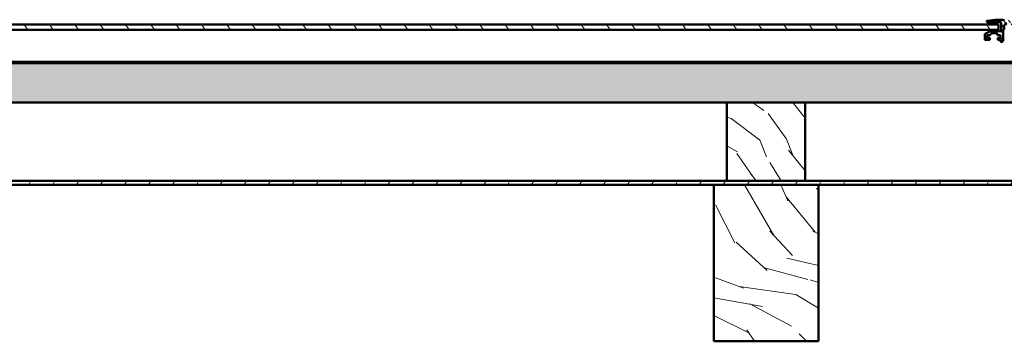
# Model space of a CAD drawing. Header units: millimetres. Extents: x 200 to 13555, y -185 to 8310.
# Tile 55 of 70: x 6462 to 7216, y 7434 to 7680. Entities that reach past the tile are written whole.
import ezdxf

# ---------------------------------------------------------------- set-up
doc = ezdxf.new("R2010")
doc.units = ezdxf.units.MM
doc.header["$LTSCALE"] = 10
doc.layers.add('Schraffur', color=7, linetype='Continuous', lineweight=18)
doc.layers.add('Sichtbare Kanten(DIN)', color=7, linetype='Continuous', lineweight=50)

msp = doc.modelspace()

# ---------------------------------------------------------------- hatches: boundary and pattern name
at = {"layer": 'Schraffur'}
h = msp.add_hatch(dxfattribs=at)
h.set_pattern_fill('ANSI31', color=256, scale=25.4, angle=80, style=0)
h.set_pattern_definition([(125, (0, 0), (-2.6008077, -1.8211052), [])])
edge = h.paths.add_edge_path()
edge.add_line((7215.47, 7679.9), (7214.6, 7680.34))
edge.add_ellipse((7214.47, 7680.07), major_axis=(0, 0.3), ratio=0.999883, start_angle=333.43495, end_angle=360)
edge.add_line((7214.47, 7680.37), (7209.07, 7680.37))
edge.add_ellipse((7209.07, 7680.07), major_axis=(0, 0.3), ratio=0.999883, start_angle=0, end_angle=7)
edge.add_line((7209.03, 7680.37), (7202.8, 7679.61))
edge.add_ellipse((7202.84, 7679.31), major_axis=(0, 0.3), ratio=0.999883, start_angle=7, end_angle=90)
edge.add_line((7202.54, 7679.31), (7202.54, 7679.07))
edge.add_ellipse((7203.04, 7679.07), major_axis=(0, 0.5), ratio=0.999883, start_angle=90, end_angle=180)
edge.add_line((7203.04, 7678.57), (7213.24, 7678.57))
edge.add_ellipse((7213.24, 7678.27), major_axis=(0, 0.3), ratio=0.999883, start_angle=270, end_angle=360, ccw=False)
edge.add_line((7213.54, 7678.27), (7213.54, 7671.87))
edge.add_ellipse((7213.24, 7671.87), major_axis=(0, 0.3), ratio=0.999883, start_angle=180, end_angle=270, ccw=False)
edge.add_line((7213.24, 7671.57), (7205.76, 7671.57))
edge.add_ellipse((7205.76, 7670.57), major_axis=(0, 1), ratio=0.999883, start_angle=0, end_angle=25)
edge.add_line((7205.34, 7671.48), (7201.32, 7669.61))
edge.add_ellipse((7201.54, 7669.15), major_axis=(0, 0.5), ratio=0.999883, start_angle=25, end_angle=90)
edge.add_line((7201.04, 7669.15), (7201.04, 7665.37))
edge.add_ellipse((7201.54, 7665.37), major_axis=(0, 0.5), ratio=0.999883, start_angle=90, end_angle=180)
edge.add_line((7201.54, 7664.87), (7204.74, 7664.87))
edge.add_ellipse((7204.74, 7665.17), major_axis=(0, -0.3), ratio=0.999883, start_angle=0, end_angle=90)
edge.add_line((7205.04, 7665.17), (7205.04, 7666.17))
edge.add_ellipse((7204.74, 7666.17), major_axis=(0, -0.3), ratio=0.999883, start_angle=90, end_angle=180)
edge.add_line((7204.74, 7666.47), (7203.29, 7666.47))
edge.add_ellipse((7203.29, 7666.77), major_axis=(0, -0.3), ratio=0.999883, start_angle=270, end_angle=360, ccw=False)
edge.add_line((7202.99, 7666.77), (7202.99, 7668.27))
edge.add_ellipse((7203.29, 7668.27), major_axis=(0, -0.3), ratio=0.999883, start_angle=180, end_angle=270, ccw=False)
edge.add_line((7203.29, 7668.57), (7204.91, 7668.57))
edge.add_ellipse((7204.91, 7668.87), major_axis=(0, -0.3), ratio=0.999883, start_angle=0, end_angle=47)
edge.add_line((7205.13, 7668.67), (7206.35, 7669.98))
edge.add_ellipse((7206.57, 7669.77), major_axis=(0, -0.3), ratio=0.999883, start_angle=180, end_angle=227, ccw=False)
edge.add_line((7206.57, 7670.07), (7209.51, 7670.07))
edge.add_ellipse((7209.51, 7669.77), major_axis=(0, -0.3), ratio=0.999883, start_angle=133, end_angle=180, ccw=False)
edge.add_line((7209.73, 7669.98), (7210.95, 7668.67))
edge.add_ellipse((7211.17, 7668.87), major_axis=(0, -0.3), ratio=0.999883, start_angle=313, end_angle=360)
edge.add_line((7211.17, 7668.57), (7212.79, 7668.57))
edge.add_ellipse((7212.79, 7668.27), major_axis=(0, 0.3), ratio=0.999883, start_angle=270, end_angle=360, ccw=False)
edge.add_line((7213.09, 7668.27), (7213.09, 7666.77))
edge.add_ellipse((7212.79, 7666.77), major_axis=(0, 0.3), ratio=0.999883, start_angle=180, end_angle=270, ccw=False)
edge.add_line((7212.79, 7666.47), (7211.34, 7666.47))
edge.add_ellipse((7211.34, 7666.17), major_axis=(0, 0.3), ratio=0.999883, start_angle=0, end_angle=90)
edge.add_line((7211.04, 7666.17), (7211.04, 7665.17))
edge.add_ellipse((7211.34, 7665.17), major_axis=(0, 0.3), ratio=0.999883, start_angle=90, end_angle=180)
edge.add_line((7211.34, 7664.87), (7212.79, 7664.87))
edge.add_ellipse((7212.79, 7664.57), major_axis=(0, 0.3), ratio=0.999883, start_angle=270, end_angle=360, ccw=False)
edge.add_line((7213.09, 7664.57), (7213.09, 7663.57))
edge.add_ellipse((7213.39, 7663.57), major_axis=(0, 0.3), ratio=0.999883, start_angle=90, end_angle=180)
edge.add_line((7213.39, 7663.27), (7214.04, 7663.27))
edge.add_ellipse((7214.04, 7664.27), major_axis=(0, -1), ratio=0.999883, start_angle=0, end_angle=90)
edge.add_line((7215.04, 7664.27), (7215.04, 7672.27))
edge.add_ellipse((7215.54, 7672.27), major_axis=(0, -0.5), ratio=0.999883, start_angle=180, end_angle=270, ccw=False)
edge.add_ellipse((7215.54, 7673.27), major_axis=(0, -0.5), ratio=0.999883, start_angle=0, end_angle=90)
edge.add_line((7216.04, 7673.27), (7216.04, 7675.49))
edge.add_ellipse((7218.29, 7675.49), major_axis=(0, -2.25), ratio=0.999883, start_angle=187.64687, end_angle=270, ccw=False)
edge.add_ellipse((7220.29, 7660.59), major_axis=(0, -17.28), ratio=0.999883, start_angle=172.35313, end_angle=187.64687, ccw=False)
edge.add_ellipse((7222.29, 7675.49), major_axis=(0, 2.25), ratio=0.999883, start_angle=270, end_angle=352.35313, ccw=False)
edge.add_line((7224.54, 7675.49), (7224.54, 7671.12))
edge.add_ellipse((7225.29, 7671.12), major_axis=(0, 0.75), ratio=0.999883, start_angle=90, end_angle=270)
edge.add_line((7226.04, 7671.12), (7226.04, 7675.49))
edge.add_ellipse((7228.29, 7675.49), major_axis=(0, -2.25), ratio=0.999883, start_angle=187.64687, end_angle=270, ccw=False)
edge.add_ellipse((7230.29, 7660.59), major_axis=(0, -17.28), ratio=0.999883, start_angle=172.35313, end_angle=187.64687, ccw=False)
edge.add_ellipse((7232.29, 7675.49), major_axis=(0, 2.25), ratio=0.999883, start_angle=270, end_angle=352.35313, ccw=False)
edge.add_line((7234.54, 7675.49), (7234.54, 7671.12))
edge.add_ellipse((7235.29, 7671.12), major_axis=(0, 0.75), ratio=0.999883, start_angle=90, end_angle=270)
edge.add_line((7236.04, 7671.12), (7236.04, 7674.97))
edge.add_ellipse((7237.04, 7674.97), major_axis=(0, -1), ratio=0.999883, start_angle=193.34236, end_angle=270, ccw=False)
edge.add_ellipse((7236.74, 7676.24), major_axis=(0, -0.3), ratio=0.999883, start_angle=13.34236, end_angle=90)
edge.add_line((7237.04, 7676.24), (7237.04, 7679.37))
edge.add_ellipse((7236.04, 7679.37), major_axis=(0, -1), ratio=0.999883, start_angle=90, end_angle=180)
edge.add_line((7236.04, 7680.37), (7235.11, 7680.37))
edge.add_ellipse((7235.11, 7680.07), major_axis=(0, 0.3), ratio=0.999883, start_angle=0, end_angle=26.56505)
edge.add_line((7234.97, 7680.34), (7234.1, 7679.9))
edge.add_ellipse((7233.97, 7680.17), major_axis=(0, 0.3), ratio=0.999883, start_angle=180, end_angle=206.56505, ccw=False)
edge.add_line((7233.97, 7679.87), (7233.61, 7679.87))
edge.add_ellipse((7233.61, 7680.17), major_axis=(0, 0.3), ratio=0.999883, start_angle=153.43495, end_angle=180, ccw=False)
edge.add_line((7233.47, 7679.9), (7232.6, 7680.34))
edge.add_ellipse((7232.47, 7680.07), major_axis=(0, 0.3), ratio=0.999883, start_angle=333.43495, end_angle=360)
edge.add_line((7232.47, 7680.37), (7232.11, 7680.37))
edge.add_ellipse((7232.11, 7680.07), major_axis=(0, 0.3), ratio=0.999883, start_angle=0, end_angle=26.56505)
edge.add_line((7231.97, 7680.34), (7231.1, 7679.9))
edge.add_ellipse((7230.97, 7680.17), major_axis=(0, 0.3), ratio=0.999883, start_angle=180, end_angle=206.56505, ccw=False)
edge.add_line((7230.97, 7679.87), (7230.61, 7679.87))
edge.add_ellipse((7230.61, 7680.17), major_axis=(0, 0.3), ratio=0.999883, start_angle=153.43495, end_angle=180, ccw=False)
edge.add_line((7230.47, 7679.9), (7229.6, 7680.34))
edge.add_ellipse((7229.47, 7680.07), major_axis=(0, 0.3), ratio=0.999883, start_angle=333.43495, end_angle=360)
edge.add_line((7229.47, 7680.37), (7229.11, 7680.37))
edge.add_ellipse((7229.11, 7680.07), major_axis=(0, 0.3), ratio=0.999883, start_angle=0, end_angle=26.56505)
edge.add_line((7228.97, 7680.34), (7228.1, 7679.9))
edge.add_ellipse((7227.97, 7680.17), major_axis=(0, 0.3), ratio=0.999883, start_angle=180, end_angle=206.56505, ccw=False)
edge.add_line((7227.97, 7679.87), (7227.61, 7679.87))
edge.add_ellipse((7227.61, 7680.17), major_axis=(0, 0.3), ratio=0.999883, start_angle=153.43495, end_angle=180, ccw=False)
edge.add_line((7227.47, 7679.9), (7226.6, 7680.34))
edge.add_ellipse((7226.47, 7680.07), major_axis=(0, 0.3), ratio=0.999883, start_angle=333.43495, end_angle=360)
edge.add_line((7226.47, 7680.37), (7226.11, 7680.37))
edge.add_ellipse((7226.11, 7680.07), major_axis=(0, 0.3), ratio=0.999883, start_angle=0, end_angle=26.56505)
edge.add_line((7225.97, 7680.34), (7225.1, 7679.9))
edge.add_ellipse((7224.97, 7680.17), major_axis=(0, 0.3), ratio=0.999883, start_angle=180, end_angle=206.56505, ccw=False)
edge.add_line((7224.97, 7679.87), (7224.61, 7679.87))
edge.add_ellipse((7224.61, 7680.17), major_axis=(0, 0.3), ratio=0.999883, start_angle=153.43495, end_angle=180, ccw=False)
edge.add_line((7224.47, 7679.9), (7223.6, 7680.34))
edge.add_ellipse((7223.47, 7680.07), major_axis=(0, 0.3), ratio=0.999883, start_angle=333.43495, end_angle=360)
edge.add_line((7223.47, 7680.37), (7223.11, 7680.37))
edge.add_ellipse((7223.11, 7680.07), major_axis=(0, 0.3), ratio=0.999883, start_angle=0, end_angle=26.56505)
edge.add_line((7222.97, 7680.34), (7222.1, 7679.9))
edge.add_ellipse((7221.97, 7680.17), major_axis=(0, 0.3), ratio=0.999883, start_angle=180, end_angle=206.56505, ccw=False)
edge.add_line((7221.97, 7679.87), (7221.61, 7679.87))
edge.add_ellipse((7221.61, 7680.17), major_axis=(0, 0.3), ratio=0.999883, start_angle=153.43495, end_angle=180, ccw=False)
edge.add_line((7221.47, 7679.9), (7220.6, 7680.34))
edge.add_ellipse((7220.47, 7680.07), major_axis=(0, 0.3), ratio=0.999883, start_angle=333.43495, end_angle=360)
edge.add_line((7220.47, 7680.37), (7220.11, 7680.37))
edge.add_ellipse((7220.11, 7680.07), major_axis=(0, 0.3), ratio=0.999883, start_angle=0, end_angle=26.56505)
edge.add_line((7219.97, 7680.34), (7219.1, 7679.9))
edge.add_ellipse((7218.97, 7680.17), major_axis=(0, 0.3), ratio=0.999883, start_angle=180, end_angle=206.56505, ccw=False)
edge.add_line((7218.97, 7679.87), (7218.61, 7679.87))
edge.add_ellipse((7218.61, 7680.17), major_axis=(0, 0.3), ratio=0.999883, start_angle=153.43495, end_angle=180, ccw=False)
edge.add_line((7218.47, 7679.9), (7217.6, 7680.34))
edge.add_ellipse((7217.47, 7680.07), major_axis=(0, 0.3), ratio=0.999883, start_angle=333.43495, end_angle=360)
edge.add_line((7217.47, 7680.37), (7217.11, 7680.37))
edge.add_ellipse((7217.11, 7680.07), major_axis=(0, 0.3), ratio=0.999883, start_angle=0, end_angle=26.56505)
edge.add_line((7216.97, 7680.34), (7216.1, 7679.9))
edge.add_ellipse((7215.97, 7680.17), major_axis=(0, 0.3), ratio=0.999883, start_angle=180, end_angle=206.56505, ccw=False)
edge.add_line((7215.97, 7679.87), (7215.61, 7679.87))
edge.add_ellipse((7215.61, 7680.17), major_axis=(0, 0.3), ratio=0.999883, start_angle=153.43495, end_angle=180, ccw=False)
h = msp.add_hatch(dxfattribs=at)
h.set_pattern_fill('ANSI31', color=256, scale=127, angle=80, style=0)
h.set_pattern_definition([(125, (0, 0), (-13.004039, -9.105526), [])])
h.paths.add_polyline_path([(7211.54, 7672.57), (7211.54, 7676.57), (5654.54, 7676.57), (5654.54, 7672.57)])
h = msp.add_hatch(dxfattribs=at)
h.set_pattern_fill('ANSI31', color=256, scale=127, angle=90.00021, style=0)
h.set_pattern_definition([(135.00021, (0, 0), (-11.22528, -11.225361), [])])
h.paths.add_polyline_path([(7399.54, 7646.95), (7399.54, 7647.95), (7368.83, 7647.95), (7368.06, 7647.95), (7299.71, 7647.95), (7298.94, 7647.95), (7298.48, 7647.95), (7297.71, 7647.95), (7249.36, 7647.95), (7248.59, 7647.95), (2439.48, 7647.95), (2438.71, 7647.95), (2390.36, 7647.95), (2389.59, 7647.95), (2389.13, 7647.95), (2388.36, 7647.95), (2320.01, 7647.95), (2319.24, 7647.95), (2288.54, 7647.95), (2288.54, 7646.95)])
h = msp.add_hatch(dxfattribs=at)
h.set_pattern_fill('WOOD', color=256, scale=191.161419, angle=45, style=0, pattern_type=2)
h.set_pattern_definition([(40.236, (-22.979, 22.979), (-1622.059693, -1351.69925), [23.019, -2278.8735]), (56.3099, (-5.407, 37.848), (405.51513, 675.85762), [29.242, -945.494]), (90, (10.81, 62.18), (-135.1716, 135.1716), [21.6274, -248.7163]), (91.8476, (10.814, 83.806), (-135.17061, 3919.9680786), [41.925, -4150.5732]), (57.9946, (9.462, 125.71), (-946.201179, -1486.886665), [25.5042, -2524.8982]), (45, (22.98, 147.34), (0, 270.343), [47.7904, -143.371]), (35.538, (56.772, 181.13), (-811.02639, -540.690855), [23.2557, -1139.5342]), (39.289, (-59.475, 59.475), (-1351.7233, -1081.362832), [19.2115, -1901.9376]), (45, (-44.6, 71.64), (0, 270.343), [28.6742, -162.4872]), (73.3008, (-24.331, 91.917), (675.856861, 2297.92012), [28.2246, -2794.2447]), (97.125, (-16.22, 118.951), (135.171067, -1216.54319), [43.5915, -2135.9803]), (84.2894, (-21.627, 162.206), (135.171614, 1486.886355), [27.1692, -2689.7367]), (51.3402, (-18.924, 189.24), (946.200334, 1216.5438), [34.621, -1696.42]), (33.111, (2.703, 216.274), (-2297.920462, -1486.870144), [37.1169, -3674.5621]), (38.29, (-101.379, 101.379), (1351.718886, 1081.368882), [32.7215, -3239.4405]), (48.3665, (-75.696, 121.654), (2027.569932, 2297.915776), [32.5536, -3222.8095]), (78.6901, (-54.07, 145.985), (-135.17126, -405.51454), [34.4622, -654.7795]), (92.4896, (-47.31, 179.778), (-135.173614, 2838.594139), [31.1188, -3080.7574]), (59.9314, (-48.662, 210.868), (1081.375448, 1892.405787), [29.6763, -2937.9407]), (45, (-33.8, 236.55), (0, 270.343), [22.9394, -168.222]), (32.005, (-17.572, 252.771), (1486.89327, 946.190798), [25.5042, -2524.8982]), (45, (41.9, 41.9), (0, 270.343), [0, -191.1614]), (268.152, (40.5515, 81.103), (135.1979764, 3919.967135), [41.925, -4150.5732]), (251.565, (-95.97, 174.37), (-0.0001, -270.34295), [17.098, -410.351]), (233.13, (-101.38, 158.15), (-675.859614, -946.199756), [27.0342, -1324.6817]), (201.801, (-117.6, 136.523), (-946.20301, -405.5075), [14.5585, -1441.2845]), (71.5651, (40.55, 81.1), (-0.00035, 270.34295), [21.3724, -406.0766]), (51.7098, (47.31, 101.379), (-1081.3736, -1351.715111), [32.7215, -3239.4405]), (34.875, (67.586, 127.061), (2703.4351825, 1892.3815334), [54.3719, -5382.8188]), (34.695, (-8.11, 8.11), (946.20333, 675.85574), [21.3724, -2115.8702]), (60.5241, (9.462, 20.276), (-1081.369994, -1892.396507), [35.7118, -3535.473]), (87.8789, (27.034, 51.365), (-135.171471, -3379.282917), [36.5214, -3615.608]), (79.6952, (28.386, 87.861), (405.51294, 2297.917993), [30.2253, -2992.307]), (54.4623, (33.793, 117.6), (540.68661, 811.02922), [34.8837, -1127.906]), (38.418, (54.0686, 145.985), (-2568.2611067, -2027.5705396), [50.0317, -4953.1453]), (36.87, (-41.903, 41.903), (-946.199756, -675.859614), [27.0342, -1324.6817]), (56.3099, (-20.276, 58.124), (405.51513, 675.85762), [29.242, -945.494]), (87.5104, (-4.055, 82.455), (-135.173614, -2838.594139), [31.1188, -3080.7574]), (90, (-2.7, 113.54), (-135.1716, 135.1716), [35.1446, -235.1993]), (62.354, (-2.703, 148.689), (-1216.541286, -2297.908857), [32.0446, -3172.4002]), (41.634, (12.165, 177.075), (-2297.898082, -2027.589985), [32.5536, -3222.8095]), (27.897, (36.496, 198.702), (1757.226429, 946.188096), [26.0008, -2574.084]), (36.254, (-75.696, 75.696), (1081.370083, 811.032443), [25.1433, -2489.1893]), (59.9314, (-55.42, 90.565), (1081.375448, 1892.405787), [29.6763, -2937.9407]), (77.0054, (-40.551, 116.248), (-270.342865, -1081.37266), [36.0683, -1767.3447]), (94.8991, (-32.441, 151.392), (270.342957, -3244.1094184), [47.4835, -4700.8696]), (60.9454, (-36.496, 198.702), (-405.514917, -675.85818), [27.8335, -1363.843]), (38.991, (-22.979, 223.033), (1486.880968, 1216.539186), [36.5214, -3615.608]), (21.801, (5.407, 246.012), (946.20301, 405.5075), [14.5585, -1441.2845]), (35.538, (-116.248, 116.248), (-811.02639, -540.690855), [23.2557, -1139.5342]), (55.008, (-97.324, 129.765), (1216.544385, 1757.231934), [32.9996, -3266.9678]), (82.4054, (-78.3995, 156.799), (405.5134296, 3108.954545), [40.9103, -4050.1179]), (74.0546, (62.179, 62.179), (405.514497, 1486.886393), [19.6812, -1948.451]), (55.7843, (67.586, 81.103), (-1757.23487, -2568.266608), [40.8657, -4045.702]), (37.875, (90.565, 114.896), (-1081.3721, -811.029496), [46.2358, -1494.9568])])
h.paths.add_polyline_path([(2288.54, 7616.95), (2613.34, 7616.95), (2673.34, 7616.95), (3240.54, 7616.95), (3300.54, 7616.95), (3867.74, 7616.95), (3927.74, 7616.95), (4494.94, 7616.95), (4554.94, 7616.95), (5122.14, 7616.95), (5182.14, 7616.95), (5749.34, 7616.95), (5809.34, 7616.95), (6376.54, 7616.95), (6436.54, 7616.95), (7003.74, 7616.95), (7063.74, 7616.95), (7399.54, 7616.95), (7399.54, 7646.95), (2288.54, 7646.95)])
h = msp.add_hatch(dxfattribs=at)
h.set_pattern_fill('WOOD', color=256, scale=191.161419, angle=135.00021, style=0, pattern_type=2)
h.set_pattern_definition([(130.23621, (-22.979, -22.98), (1351.70521, -1622.054728), [23.019, -2278.8735]), (146.3101, (-37.848, -5.407), (-675.85911, 405.51265), [29.242, -945.494]), (180.0002, (-62.18, 10.81), (-135.171, -135.172), [21.6274, -248.7163]), (181.84781, (-83.806, 10.813), (-3919.967582, -135.185009), [41.925, -4150.5732]), (147.99481, (-125.71, 9.462), (1486.89014, -946.195717), [25.5042, -2524.8982]), (135.0002, (-147.34, 22.98), (-270.343, -0.001), [47.7904, -143.371]), (125.5382, (-181.13, 56.77), (540.69383, -811.0244), [23.2557, -1139.5342]), (129.28921, (-59.475, -59.476), (1081.367797, -1351.719326), [19.2115, -1901.9376]), (135.0002, (-71.64, -44.6), (-270.343, -0.001), [28.6742, -162.4872]), (163.30101, (-91.917, -24.331), (-2297.922602, 675.84842), [28.2246, -2794.2447]), (187.12521, (-118.951, -16.221), (1216.542693, 135.175535), [43.5915, -2135.9803]), (174.28961, (-162.206, -21.628), (-1486.886851, 135.166153), [27.1692, -2689.7367]), (141.3404, (-189.24, -18.925), (-1216.547277, 946.195865), [34.621, -1696.42]), (123.11121, (-216.274, 2.703), (1486.878585, -2297.915), [37.1169, -3674.5621]), (128.29021, (-101.378, -101.379), (-1081.373847, 1351.714914), [32.7215, -3239.4405]), (138.36671, (-121.654, -75.697), (-2297.923224, 2027.561492), [32.5536, -3222.8095]), (168.6903, (-145.985, -54.07), (405.51504, -135.16977), [34.4622, -654.7795]), (182.48981, (-179.778, -47.311), (-2838.593642, -135.18404), [31.1188, -3080.7574]), (149.93161, (-210.867, -48.663), (-1892.40976, 1081.368497), [29.6763, -2937.9407]), (135.0002, (-236.55, -33.8), (-270.343, -0.001), [22.9394, -168.222]), (122.00521, (-252.77, -17.573), (-946.19626, 1486.889795), [25.5042, -2524.8982]), (135.0002, (-41.9, 41.9), (-270.343, -0.001), [0, -191.1614]), (358.15221, (-81.103, 40.551), (-3919.9676314, 135.1835776), [41.925, -4150.5732]), (341.5652, (-174.37, -95.97), (270.34295, 0.0009), [17.098, -410.351]), (323.1302, (-158.15, -101.38), (946.20224, -675.85614), [27.0342, -1324.6817]), (291.8012, (-136.523, -117.6), (405.510976, -946.20152), [14.5585, -1441.2845]), (161.5653, (-81.1, 40.55), (-270.34295, -0.00134), [21.3724, -406.0766]), (141.71001, (-101.379, 47.31), (1351.719083, -1081.368635), [32.7215, -3239.4405]), (124.87521, (-127.0615, 67.585), (-1892.3914637, 2703.4282313), [54.3719, -5382.8188]), (124.69521, (-8.11, -8.11), (-675.859216, 946.200847), [21.3724, -2115.8702]), (150.52431, (-20.276, 9.462), (1892.400479, -1081.363043), [35.7118, -3535.473]), (177.87911, (-51.365, 27.034), (3379.283414, -135.159058), [36.5214, -3615.608]), (169.69541, (-87.862, 28.386), (-2297.919482, 405.504499), [30.2253, -2992.307]), (144.4625, (-117.6, 33.792), (-811.03121, 540.68363), [34.8837, -1127.906]), (128.41821, (-145.9855, 54.068), (2027.5799733, -2568.253659), [50.0317, -4953.1453]), (126.8702, (-41.903, -41.903), (675.86309, -946.197274), [27.0342, -1324.6817]), (146.3101, (-58.124, -20.276), (-675.85911, 405.51265), [29.242, -945.494]), (177.51061, (-82.455, -4.055), (2838.594635, -135.163187), [31.1188, -3080.7574]), (180.0002, (-113.54, -2.7), (-135.171, -135.172), [35.1446, -235.1993]), (152.35421, (-148.689, -2.704), (2297.913325, -1216.532845), [32.0446, -3172.4002]), (131.63421, (-177.075, 12.165), (2027.598426, -2297.890635), [32.5536, -3222.8095]), (117.89721, (-198.702, 36.496), (-946.194551, 1757.222953), [26.0008, -2574.084]), (126.25421, (-75.696, -75.696), (-811.036415, 1081.367104), [25.1433, -2489.1893]), (149.93161, (-90.565, -55.421), (-1892.40976, 1081.368497), [29.6763, -2937.9407]), (167.0056, (-116.247, -40.552), (1081.373655, -270.338892), [36.0683, -1767.3447]), (184.89931, (-151.392, -32.442), (3244.1084253, 270.3548733), [47.4835, -4700.8696]), (150.9456, (-198.702, -36.497), (675.85967, -405.512434), [27.8335, -1363.843]), (128.99121, (-223.033, -22.98), (-1216.544647, 1486.8764995), [36.5214, -3615.608]), (111.8012, (-246.012, 5.406), (-405.510976, 946.20152), [14.5585, -1441.2845]), (125.5382, (-116.247, -116.248), (540.69383, -811.0244), [23.2557, -1139.5342]), (145.00821, (-129.764, -97.324), (-1757.236403, 1216.53793), [32.9996, -3266.9678]), (172.40561, (-156.799, -78.4), (-3108.956035, 405.50201), [40.9103, -4050.1179]), (164.05481, (-62.18, 62.179), (-1486.887882, 405.509035), [19.6812, -1948.451]), (145.78451, (-81.103, 67.5855), (2568.273063, -1757.225436), [40.8657, -4045.702]), (127.8752, (-114.896, 90.565), (811.03347, -1081.36912), [46.2358, -1494.9568])])
h.paths.add_polyline_path([(7063.74, 7556.95), (7063.74, 7616.95), (7003.74, 7616.95), (7003.74, 7556.95)])
h = msp.add_hatch(dxfattribs=at)
h.set_pattern_fill('ANSI31', color=256, scale=127, angle=14.99998, style=0)
h.set_pattern_definition([(59.99998, (0, 0), (-13.74815, 7.937505), [])])
h.paths.add_polyline_path([(7974.54, 7553.95), (7974.54, 7556.95), (7690.94, 7556.95), (7630.94, 7556.95), (7063.74, 7556.95), (7003.74, 7556.95), (6436.54, 7556.95), (6376.54, 7556.95), (5809.34, 7556.95), (5749.34, 7556.95), (5182.14, 7556.95), (5122.14, 7556.95), (4554.94, 7556.95), (4494.94, 7556.95), (3927.74, 7556.95), (3867.74, 7556.95), (3300.54, 7556.95), (3240.54, 7556.95), (2673.34, 7556.95), (2613.34, 7556.95), (2046.14, 7556.95), (1986.14, 7556.95), (1702.54, 7556.95), (1702.54, 7553.95), (1976.14, 7553.95), (2056.14, 7553.95), (2603.34, 7553.95), (2683.34, 7553.95), (3230.54, 7553.95), (3310.54, 7553.95), (3857.74, 7553.95), (3937.74, 7553.95), (4484.94, 7553.95), (4564.94, 7553.95), (5112.14, 7553.95), (5192.14, 7553.95), (5739.34, 7553.95), (5819.34, 7553.95), (6366.54, 7553.95), (6446.54, 7553.95), (6993.74, 7553.95), (7073.74, 7553.95), (7620.94, 7553.95), (7700.94, 7553.95)])
h = msp.add_hatch(dxfattribs=at)
h.set_pattern_fill('WOOD', color=256, scale=191.161419, angle=120.00018, style=0, pattern_type=2)
h.set_pattern_definition([(115.23618, (-28.144, -16.249), (885.827142, -1916.632148), [23.019, -2278.8735]), (131.31008, (-37.958, 4.573), (-547.87502, 566.62069), [29.242, -945.494]), (165.0002, (-57.26, 26.54), (-165.5504, -95.5812), [21.6274, -248.7163]), (166.84778, (-78.152, 32.136), (-3821.3858394, 883.985915), [41.925, -4150.5732]), (132.99478, (-118.977, 41.675), (1191.33132, -1298.791095), [25.5042, -2524.8982]), (120.0002, (-136.37, 60.33), (-261.1316, 69.969), [47.7904, -143.371]), (110.53818, (-160.265, 101.717), (312.36101, -923.33147), [23.2557, -1139.5342]), (114.28918, (-72.842, -42.056), (694.669407, -1585.539613), [19.2115, -1901.9376]), (120.0002, (-80.74, -24.54), (-261.1316, 69.969), [28.6742, -162.4872]), (148.30098, (-95.082, 0.288), (-2044.699581, 1247.566829), [28.2246, -2794.2447]), (172.12518, (-119.096, 15.119), (1210.075896, -184.295618), [43.5915, -2135.9803]), (159.28958, (-162.276, 21.091), (-1401.23852, 515.39597), [27.1692, -2689.7367]), (126.34038, (-187.69, 30.7), (-930.20017, 1228.821197), [34.621, -1696.42]), (108.11118, (-208.206, 58.587), (841.468665, -2604.448456), [37.1169, -3674.5621]), (113.29018, (-124.163, -71.686), (-694.676392, 1585.536917), [32.7215, -3239.4405]), (123.36668, (-137.101, -41.631), (-1694.850297, 2553.221341), [32.5536, -3222.8095]), (153.6903, (-155.005, -14.443), (356.7128, -235.5192), [34.4622, -654.7795]), (167.48978, (-185.897, 0.831), (-2776.858744, 604.10604), [31.1188, -3080.7574]), (134.93158, (-216.277, 7.572), (-1548.04776, 1534.314394), [29.6763, -2937.9407]), (120.0002, (-237.24, 28.58), (-261.1316, 69.969), [22.9394, -168.222]), (107.00518, (-248.706, 48.448), (-529.118978, 1681.11919), [25.5042, -2524.8982]), (120.0002, (-29.63, 51.32), (-261.1316, 69.969), [0, -191.1614]), (343.15218, (-67.844, 60.1605), (-3751.409188, 1145.141885), [41.925, -4150.5732]), (326.5652, (-193.27, -47.57), (261.1314, -69.9692), [17.098, -410.351]), (308.13018, (-179, -56.992), (739.03619, -897.72251), [27.0342, -1324.6817]), (276.80118, (-162.308, -78.258), (146.797927, -1018.91454), [14.5585, -1441.2845]), (146.5653, (-67.84, 60.16), (-261.13154, 69.9688), [21.3724, -406.0766]), (126.70998, (-85.68, 71.936), (1025.780721, -1394.373162), [32.7215, -3239.4405]), (109.875175, (-105.2396, 98.1684), (-1128.2091764, 3101.0987904), [54.3719, -5382.8188]), (109.69518, (-9.933, -5.735), (-407.934405, 1088.885322), [21.3724, -2115.8702]), (135.52428, (-17.136, 14.387), (1548.040207, -1534.306723), [35.7118, -3535.473]), (162.87908, (-42.618, 39.407), (3229.15477, -1005.178508), [36.5214, -3615.608]), (154.69538, (-77.521, 50.159), (-2114.666884, 986.433889), [30.2253, -2992.307]), (129.46248, (-104.846, 63.078), (-643.45632, 732.171), [34.8837, -1127.906]), (113.418175, (-127.017, 90.01), (1293.7770615, -3005.519642), [50.0317, -4953.1453]), (111.87018, (-51.32, -29.63), (407.93907, -1088.88287), [27.0342, -1324.6817]), (131.31008, (-61.39, -4.54), (-547.87502, 566.62069), [29.242, -945.494]), (162.51058, (-80.695, 17.424), (2706.888532, -865.241623), [31.1188, -3080.7574]), (165.0002, (-110.37, 26.78), (-165.5504, -95.5812), [35.1446, -235.1993]), (137.35418, (-144.322, 35.872), (1904.750875, -1769.825393), [32.0446, -3172.4002]), (116.63418, (-167.893, 57.581), (1363.770145, -2744.373833), [32.5536, -3222.8095]), (102.89718, (-182.486, 86.68), (-459.149798, 1942.240484), [26.0008, -2574.084]), (111.25418, (-92.708, -53.525), (-503.52185, 1254.432392), [25.1433, -2489.1893]), (134.93158, (-101.823, -30.092), (-1548.04776, 1534.314394), [29.6763, -2937.9407]), (152.00558, (-122.782, -9.083), (974.557556, -541.00801), [36.0683, -1767.3447]), (169.899275, (-154.63, 7.847), (3203.5407473, -578.4962517), [47.4835, -4700.8696]), (135.94558, (-201.378, 16.175), (547.87562, -566.62062), [27.8335, -1363.843]), (113.99118, (-221.381, 35.528), (-790.258866, 1751.077819), [36.5214, -3615.608]), (96.80118, (-236.23, 68.895), (-146.797927, 1018.91454), [14.5585, -1441.2845]), (110.53818, (-142.373, -82.2), (312.36101, -923.33147), [23.2557, -1139.5342]), (130.00818, (-150.532, -60.422), (-1382.495841, 1629.8925), [32.9996, -3266.9678]), (157.40558, (-171.747, -35.146), (-2898.068551, 1196.34367), [40.9103, -4050.1179]), (149.05478, (-43.967, 76.153), (-1331.26947, 776.527367), [19.6812, -1948.451]), (130.78448, (-60.847, 86.274), (2025.956425, -2362.0686534), [40.8657, -4045.702]), (112.87518, (-87.541, 117.216), (503.51848, -1254.43358), [46.2358, -1494.9568])])
h.paths.add_polyline_path([(6993.74, 7553.95), (6993.74, 7433.95), (7073.74, 7433.95), (7073.74, 7553.95)])

# ---------------------------------------------------------------- linework, layer by layer
at = {"layer": 'Sichtbare Kanten(DIN)'}
for p, q in [((7202.54, 7679.31), (7202.54, 7679.07)), ((7209.03, 7680.37), (7202.8, 7679.61)), ((7214.47, 7680.37), (7209.07, 7680.37)), ((7215.47, 7679.9), (7214.6, 7680.34)), ((7215.97, 7679.87), (7215.61, 7679.87)), ((7211.54, 7676.57), (5654.54, 7676.57)), ((7211.54, 7672.57), (5654.54, 7672.57)), ((5654.54, 7672.57), (7211.54, 7672.57)), ((7202.54, 7679.07), (7202.54, 7679.07)), ((7213.24, 7678.57), (7203.04, 7678.57)), ((7203.04, 7678.57), (7213.24, 7678.57)), ((7211.54, 7672.57), (7211.54, 7676.57)), ((7211.54, 7672.57), (7211.54, 7672.57)), ((7213.54, 7678.27), (7213.54, 7671.87)), ((7215.04, 7664.27), (7215.04, 7672.27)), ((7216.04, 7673.27), (7216.04, 7675.49)), ((7216.04, 7673.27), (7216.04, 7673.27)), ((7201.04, 7669.15), (7201.04, 7665.37)), ((7201.04, 7665.37), (7201.04, 7665.37)), ((7205.34, 7671.48), (7201.32, 7669.61)), ((7204.74, 7664.87), (7201.54, 7664.87)), ((7201.54, 7664.87), (7204.74, 7664.87)), ((7202.99, 7666.77), (7202.99, 7668.27)), ((7204.91, 7668.57), (7203.29, 7668.57)), ((7203.29, 7668.57), (7204.91, 7668.57)), ((7204.74, 7666.47), (7203.29, 7666.47)), ((7205.04, 7665.17), (7205.04, 7666.17)), ((7205.04, 7665.17), (7205.04, 7665.17)), ((7205.13, 7668.67), (7206.35, 7669.98)), ((7206.35, 7669.97), (7205.13, 7668.67)), ((7213.24, 7671.57), (7205.76, 7671.57)), ((7209.51, 7670.07), (7206.57, 7670.07)), ((7206.57, 7670.07), (7209.51, 7670.07)), ((7209.73, 7669.98), (7210.95, 7668.67)), ((7210.95, 7668.67), (7209.73, 7669.97)), ((7211.04, 7666.17), (7211.04, 7665.17)), ((7211.04, 7665.17), (7211.04, 7665.17)), ((7212.79, 7668.57), (7211.17, 7668.57)), ((7211.17, 7668.57), (7212.79, 7668.57)), ((7212.79, 7666.47), (7211.34, 7666.47)), ((7212.79, 7664.87), (7211.34, 7664.87)), ((7211.34, 7664.87), (7212.79, 7664.87)), ((7213.09, 7668.27), (7213.09, 7666.77)), ((7213.09, 7664.57), (7213.09, 7663.57)), ((7215.04, 7664.27), (7215.04, 7664.27)), ((7213.09, 7663.57), (7213.09, 7663.57)), ((7214.04, 7663.27), (7213.39, 7663.27)), ((7213.39, 7663.27), (7214.04, 7663.27)), ((7399.54, 7647.95), (2288.54, 7647.95)), ((7399.54, 7646.95), (2288.54, 7646.95)), ((2288.54, 7646.95), (7399.54, 7646.95)), ((2288.54, 7616.95), (7399.54, 7616.95)), ((7063.74, 7616.95), (7003.74, 7616.95)), ((7003.74, 7616.95), (7003.74, 7556.95)), ((7063.74, 7556.95), (7063.74, 7616.95)), ((7974.54, 7556.95), (1702.54, 7556.95)), ((1702.54, 7553.95), (7974.54, 7553.95)), ((6993.74, 7553.95), (6993.74, 7433.95)), ((7073.74, 7553.95), (6993.74, 7553.95)), ((7003.74, 7556.95), (7063.74, 7556.95)), ((7073.74, 7433.95), (7073.74, 7553.95)), ((6993.74, 7433.95), (7073.74, 7433.95))]:
    msp.add_line(p, q, dxfattribs=at)
for centre, major_axis, start_param, end_param in [((7202.84, 7679.31), (0, 0.3), 0.122173, 1.570796), ((7209.07, 7680.07), (0, 0.3), 0, 0.122173), ((7214.47, 7680.07), (0, 0.3), 5.819538, 6.283185), ((7215.61, 7680.17), (0, 0.3), 2.677945, 3.141593), ((7215.97, 7680.17), (0, 0.3), 3.141593, 3.60524), ((7203.04, 7679.07), (0, 0.5), 1.570796, 3.141593), ((7203.04, 7679.07), (0, 0.5), 1.570796, 3.141593), ((7213.24, 7678.27), (0, 0.3), 4.712389, 6.283185), ((7213.24, 7678.27), (0, 0.3), 4.712389, 6.283185), ((7213.24, 7671.87), (0, 0.3), 3.141593, 4.712389), ((7215.54, 7672.27), (0, -0.5), 3.141593, 4.712389), ((7215.54, 7672.27), (0, -0.5), 3.141593, 4.712389), ((7215.54, 7673.27), (0, -0.5), 0, 1.570796), ((7215.54, 7673.27), (0, -0.5), 0, 1.570796), ((7218.29, 7675.49), (0, -2.25), 3.275056, 4.712389), ((7218.29, 7675.49), (0, -2.25), 3.275056, 4.712389), ((7201.54, 7669.15), (0, 0.5), 0.436332, 1.570796), ((7201.54, 7665.37), (0, 0.5), 1.570796, 3.141593), ((7201.54, 7665.37), (0, 0.5), 1.570796, 3.141593), ((7203.29, 7668.27), (0, -0.3), 3.141593, 4.712389), ((7203.29, 7668.27), (0, -0.3), 3.141593, 4.712389), ((7203.29, 7666.77), (0, -0.3), 4.712389, 6.283185), ((7204.74, 7666.17), (0, -0.3), 1.570796, 3.141593), ((7204.74, 7665.17), (0, -0.3), 0, 1.570796), ((7204.74, 7665.17), (0, -0.3), 0, 1.570796), ((7204.91, 7668.87), (0, -0.3), 0, 0.820305), ((7204.91, 7668.87), (0, -0.3), 0, 0.820305), ((7205.76, 7670.57), (0, 1), 0, 0.436332), ((7206.57, 7669.77), (0, -0.3), 3.141593, 3.961897), ((7206.57, 7669.77), (0, -0.3), 3.141593, 3.961897), ((7209.51, 7669.77), (0, -0.3), 2.321288, 3.141593), ((7209.51, 7669.77), (0, -0.3), 2.321288, 3.141593), ((7211.17, 7668.87), (0, -0.3), 5.462881, 6.283185), ((7211.17, 7668.87), (0, -0.3), 5.462881, 6.283185), ((7211.34, 7666.17), (0, 0.3), 0, 1.570796), ((7211.34, 7665.17), (0, 0.3), 1.570796, 3.141593), ((7211.34, 7665.17), (0, 0.3), 1.570796, 3.141593), ((7212.79, 7668.27), (0, 0.3), 4.712389, 6.283185), ((7212.79, 7668.27), (0, 0.3), 4.712389, 6.283185), ((7212.79, 7666.77), (0, 0.3), 3.141593, 4.712389), ((7212.79, 7664.57), (0, 0.3), 4.712389, 6.283185), ((7212.79, 7664.57), (0, 0.3), 4.712389, 6.283185), ((7214.04, 7664.27), (0, -1), 0, 1.570796), ((7214.04, 7664.27), (0, -1), 0, 1.570796), ((7213.39, 7663.57), (0, 0.3), 1.570796, 3.141593), ((7213.39, 7663.57), (0, 0.3), 1.570796, 3.141593)]:
    msp.add_ellipse(centre, major_axis=major_axis, ratio=0.999883, start_param=start_param, end_param=end_param, dxfattribs=at)

doc.saveas('drawing.dxf')
